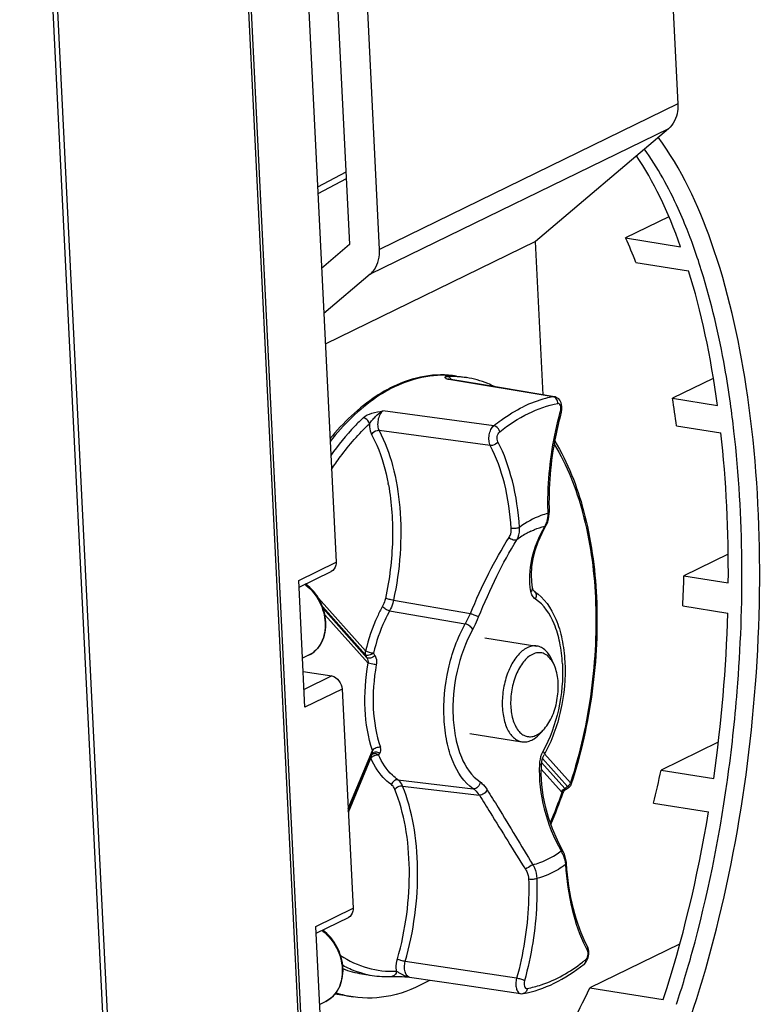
# Model space of a CAD drawing. Header units: millimetres. Extents: x 0 to 420, y 0 to 297.
# Tile 37 of 49: x 391 to 397, y 103 to 111. Entities that reach past the tile are written whole.
import ezdxf

# ---------------------------------------------------------------- set-up
doc = ezdxf.new("R2010")
doc.units = ezdxf.units.MM
doc.header["$LTSCALE"] = 23.1
doc.layers.get('0').update_dxf_attribs({"linetype": 'CONTINUOUS'})
doc.layers.add('02___PRT_ALL_AXES', color=7, linetype='CONTINUOUS')
doc.layers.add('06___PRT_ALL_SURFS', color=7, linetype='CONTINUOUS')

msp = doc.modelspace()

# ---------------------------------------------------------------- linework, layer by layer
at = {"color": 7, "linetype": 'CONTINUOUS'}
for p, q in [((395.7607, 125.8177), (396.5264, 110.2996)), ((394.0632, 109.0981), (393.2974, 124.6162)), ((393.328, 119.0056), (393.815, 109.1373)), ((392.6316, 118.1417), (393.9955, 90.502)), ((392.6532, 118.153), (394.0171, 90.5133)), ((393.1437, 117.8555), (393.7034, 106.5136)), ((391.0536, 117.3963), (392.4167, 89.7723)), ((391.092, 117.4078), (392.4552, 89.7838)), ((396.5264, 110.2996), (394.0632, 109.0981)), ((396.4486, 110.0945), (393.9853, 108.8931)), ((396.4486, 110.0945), (395.3513, 109.1625)), ((393.7855, 109.7346), (393.5505, 109.6118)), ((393.7882, 109.6796), (393.5532, 109.5567)), ((396.4519, 109.3662), (396.0949, 109.1921)), ((396.0949, 109.1921), (396.5487, 109.1204)), ((393.815, 109.1373), (393.5836, 108.9408)), ((395.3513, 109.1625), (393.6145, 108.3154)), ((395.4138, 107.8958), (395.3513, 109.1625)), ((396.1802, 108.9897), (396.6149, 108.9211)), ((393.9853, 108.8931), (393.602, 108.5675)), ((396.8187, 108.0323), (396.4811, 107.8676)), ((396.4811, 107.8676), (396.8533, 107.8089)), ((396.5148, 107.6401), (396.8813, 107.5822)), ((396.9409, 106.579), (396.576, 106.401)), ((393.3955, 106.3635), (393.7034, 106.5136)), ((393.3983, 106.307), (393.6645, 106.4368)), ((393.4472, 105.3151), (393.3955, 106.3635)), ((396.576, 106.401), (396.9425, 106.3432)), ((396.5658, 106.152), (396.938, 106.0933)), ((393.4775, 105.7443), (393.4273, 105.7198)), ((395.5064, 105.6613), (395.4886, 105.7025)), ((393.4326, 105.6107), (393.6677, 105.5736)), ((393.6677, 105.5736), (393.44, 105.4625)), ((393.7551, 105.4652), (393.4472, 105.3151)), ((393.7551, 105.4652), (393.8445, 103.6544)), ((395.4237, 105.1373), (395.3941, 105.1036)), ((396.8599, 105.0267), (396.3871, 104.7961)), ((393.8039, 104.4778), (394.0051, 104.9589)), ((393.8049, 104.4562), (394.0021, 104.9276)), ((393.8053, 104.4489), (393.9912, 104.8933)), ((393.9912, 104.8933), (393.9889, 104.8961)), ((396.3871, 104.7961), (396.8218, 104.7274)), ((394.215, 104.716), (394.8369, 104.6419)), ((396.9328, 104.6958), (396.9353, 104.7134)), ((394.2537, 104.6632), (394.8868, 104.5881)), ((396.3253, 104.5219), (396.7792, 104.4503)), ((393.5366, 103.5042), (393.8445, 103.6544)), ((393.5394, 103.4477), (393.8056, 103.5775)), ((393.5883, 102.4558), (393.5366, 103.5042)), ((396.5407, 103.3581), (395.7978, 102.9958)), ((395.1946, 103.0762), (394.2756, 103.2148)), ((394.2705, 103.0888), (394.3106, 103.0865)), ((394.3105, 103.0865), (394.3109, 103.0865)), ((394.3109, 103.0865), (394.7683, 103.0179)), ((394.7683, 103.0179), (395.2277, 102.9492)), ((395.7978, 102.9958), (396.4051, 102.8999)), ((393.8454, 102.9215), (393.6949, 102.9453)), ((393.6186, 102.885), (393.5684, 102.8605))]:
    msp.add_line(p, q, dxfattribs=at)
for points in [[(394.0021, 104.9276), (394.0022, 104.9278), (394.0031, 104.9295), (394.0043, 104.9313)], [(394.1636, 103.0909), (394.1657, 103.091), (394.1751, 103.0913), (394.1862, 103.0914), (394.1992, 103.0913), (394.2139, 103.091), (394.2307, 103.0905), (394.2496, 103.0898), (394.2705, 103.0888)], [(395.2277, 102.9492), (395.2366, 102.9485), (395.2453, 102.9489), (395.2492, 102.9495)]]:
    msp.add_lwpolyline(points, dxfattribs=at)
for centre, radius, start, end in [((392.1729, 107.4199), 4.3038, 21.39189, 24.31628), ((392.4817, 107.6275), 4.4329, 20.16871, 21.31632), ((392.0604, 107.4747), 4.881, 17.66543, 20.1474), ((391.7006, 107.3576), 5.2594, 17.28773, 17.69153), ((394.6789, 106.9628), 1.1148, 116.00223, 116.93532), ((389.7004, 106.7465), 6.8728, 7.47078, 9.38868), ((388.0731, 106.5821), 8.9737, 6.49095, 7.97179), ((393.5251, 106.5891), 2.1914, 24.43162, 25.05732), ((393.2208, 106.0315), 0.3751, 51.44859, 52.93612), ((387.8429, 106.6344), 8.7362, 356.83506, 358.46945), ((392.7093, 106.1397), 1.8141, 317.84864, 318.37216), ((387.5641, 106.6407), 9.0137, 346.40496, 348.19136), ((393.3619, 103.1722), 0.3751, 51.44859, 52.93612), ((394.0373, 103.8636), 0.7604, 248.64392, 260.96521), ((394.0427, 103.8975), 0.7948, 249.20198, 260.97061), ((394.8315, 104.3854), 1.4861, 307.66148, 308.73704), ((394.1176, 103.84), 0.7497, 254.64516, 261.02334), ((394.1238, 103.8846), 0.7947, 261.08641, 272.87877), ((389.5806, 105.8869), 6.8566, 332.05406, 335.06094), ((393.9729, 103.7271), 0.8156, 250.85161, 261.00213)]:
    msp.add_arc(centre, radius, start, end, dxfattribs=at)
for start_param, end_param in [(-0.719383, -0.46315), (-1.050486, -0.775874), (-1.361842, -1.101104), (-1.687071, -1.412459), (-2.079535, -1.743563)]:
    msp.add_ellipse((394.8597, 105.4948), major_axis=(0.4672, 4.9865), ratio=0.407109, start_param=start_param, end_param=end_param, dxfattribs=at)
for points, knots in [([(396.5264, 110.2996), (396.5274, 110.2792), (396.5248, 110.205), (396.4899, 110.1296), (396.4486, 110.0945)], [0, 0, 0, 0, 0.272981, 1, 1, 1, 1]), ([(395.3167, 100.6061), (395.5568, 100.7778), (396.0048, 101.3071), (396.5093, 102.3229), (396.9051, 103.6015), (397.1532, 105.0397), (397.2317, 106.5172), (397.1326, 107.9068), (396.8678, 109.0876), (396.5555, 109.7649), (396.3622, 110.024)], [0, 0, 0, 0, 0.088369, 0.202667, 0.338569, 0.487524, 0.638688, 0.780616, 0.903207, 1, 1, 1, 1]), ([(396.6113, 109.2389), (396.5856, 109.3049), (396.4851, 109.5445), (396.3593, 109.7746), (396.2481, 109.9275)], [0, 0, 0, 0, 0.272556, 1, 1, 1, 1]), ([(393.9853, 108.8931), (393.9987, 108.9044), (394.049, 108.9607), (394.066, 109.0411), (394.0632, 109.0981)], [0, 0, 0, 0, 0.234628, 1, 1, 1, 1]), ([(396.9601, 107.8266), (396.9464, 107.9246), (396.8882, 108.2934), (396.804, 108.6585), (396.7224, 108.9205)], [0, 0, 0, 0, 0.265094, 1, 1, 1, 1]), ([(394.1902, 107.9647), (394.2709, 108.0041), (394.4375, 108.0617), (394.6148, 108.0645), (394.6976, 108.0514)], [0, 0, 0, 0, 0.517403, 1, 1, 1, 1]), ([(394.1706, 107.962), (394.124, 107.9393), (393.9285, 107.8266), (393.7631, 107.6669), (393.6527, 107.5333)], [0, 0, 0, 0, 0.230291, 1, 1, 1, 1]), ([(394.1739, 107.9566), (394.1273, 107.9329), (393.93, 107.8148), (393.7646, 107.6488), (393.6541, 107.5104)], [0, 0, 0, 0, 0.228114, 1, 1, 1, 1]), ([(395.4957, 107.8802), (395.475, 107.8764), (395.3902, 107.8576), (395.3082, 107.8264), (395.2491, 107.7975)], [0, 0, 0, 0, 0.241987, 1, 1, 1, 1]), ([(395.0061, 107.6414), (395.0257, 107.6572), (395.1023, 107.7156), (395.185, 107.7663), (395.2491, 107.7975)], [0, 0, 0, 0, 0.260778, 1, 1, 1, 1]), ([(395.0547, 107.5904), (395.1283, 107.6494), (395.2791, 107.7492), (395.4509, 107.8091), (395.5345, 107.8244)], [0, 0, 0, 0, 0.526164, 1, 1, 1, 1]), ([(396.9353, 104.7134), (396.9695, 104.9575), (397.0739, 105.9143), (397.0703, 106.885), (396.9893, 107.5965)], [0, 0, 0, 0, 0.256032, 1, 1, 1, 1]), ([(395.5043, 107.4874), (395.6114, 107.3144), (395.7733, 106.8969), (395.8688, 106.2018), (395.8322, 105.445), (395.7192, 104.9374), (395.6397, 104.6902)], [0, 0, 0, 0, 0.212505, 0.460027, 0.72872, 1, 1, 1, 1]), ([(395.4546, 106.9167), (395.4345, 106.9117), (395.3503, 106.8856), (395.2725, 106.8412), (395.2182, 106.8014)], [0, 0, 0, 0, 0.235752, 1, 1, 1, 1]), ([(395.3117, 106.7691), (395.3213, 106.7738), (395.3591, 106.791), (395.3987, 106.8043), (395.4288, 106.8113)], [0, 0, 0, 0, 0.257825, 1, 1, 1, 1]), ([(395.3117, 106.7691), (395.3018, 106.7643), (395.2616, 106.7434), (395.2236, 106.7184), (395.196, 106.6978)], [0, 0, 0, 0, 0.241535, 1, 1, 1, 1]), ([(393.7034, 106.5136), (393.7038, 106.5054), (393.7024, 106.4759), (393.6837, 106.4462), (393.6645, 106.4368)], [0, 0, 0, 0, 0.278925, 1, 1, 1, 1]), ([(393.6196, 106.0194), (393.6166, 106.0803), (393.5819, 106.201), (393.5014, 106.2977), (393.4528, 106.3337)], [0, 0, 0, 0, 0.501868, 1, 1, 1, 1]), ([(393.4545, 106.3249), (393.501, 106.2878), (393.5775, 106.1913), (393.6106, 106.0728), (393.6136, 106.0131)], [0, 0, 0, 0, 0.49886, 1, 1, 1, 1]), ([(395.5729, 105.6737), (395.57, 105.7328), (395.5565, 105.8456), (395.5018, 106.0355), (395.421, 106.1615), (395.3497, 106.2092)], [0, 0, 0, 0, 0.298233, 0.567642, 1, 1, 1, 1]), ([(393.4775, 105.7443), (393.5006, 105.7555), (393.5439, 105.7868), (393.5907, 105.853), (393.6174, 105.933), (393.621, 105.9903), (393.6196, 106.0194)], [0, 0, 0, 0, 0.236064, 0.478768, 0.732911, 1, 1, 1, 1]), ([(393.6136, 106.0131), (393.615, 105.9842), (393.6115, 105.9276), (393.5858, 105.8492), (393.5408, 105.785), (393.4995, 105.755), (393.4775, 105.7443)], [0, 0, 0, 0, 0.272719, 0.528729, 0.769142, 1, 1, 1, 1]), ([(394.8369, 104.6419), (394.7596, 104.6934), (394.6723, 104.8298), (394.613, 105.0353), (394.5823, 105.2944), (394.614, 105.6299), (394.7051, 105.8881), (394.7697, 106.0035)], [0, 0, 0, 0, 0.19172, 0.311187, 0.443429, 0.727084, 1, 1, 1, 1]), ([(394.8312, 105.9563), (394.7715, 105.8497), (394.6873, 105.6111), (394.658, 105.3009), (394.6864, 105.0615), (394.7411, 104.8715), (394.8219, 104.7455), (394.8933, 104.6979)], [0, 0, 0, 0, 0.272916, 0.556571, 0.688813, 0.80828, 1, 1, 1, 1]), ([(395.2817, 105.8065), (395.2529, 105.7925), (395.1975, 105.7445), (395.1364, 105.6457), (395.0931, 105.5228), (395.0727, 105.3893), (395.0773, 105.2599), (395.1027, 105.1622), (395.1367, 105.1), (395.1661, 105.065), (395.2001, 105.0406), (395.2255, 105.0321), (395.2381, 105.0302)], [0, 0, 0, 0, 0.10591, 0.235125, 0.381501, 0.53387, 0.679604, 0.8077, 0.863218, 0.912926, 0.957847, 1, 1, 1, 1]), ([(395.3254, 105.7523), (395.2965, 105.7382), (395.2418, 105.6874), (395.1853, 105.5843), (395.1499, 105.4585), (395.1409, 105.3275), (395.157, 105.2238), (395.1856, 105.155), (395.2123, 105.1154), (395.2445, 105.087), (395.2814, 105.0717), (395.321, 105.0708), (395.3462, 105.0792), (395.3583, 105.0852)], [0, 0, 0, 0, 0.111261, 0.249282, 0.40429, 0.560484, 0.701695, 0.76309, 0.817479, 0.865619, 0.909724, 0.953284, 1, 1, 1, 1]), ([(395.3628, 105.8204), (395.3496, 105.8225), (395.3212, 105.822), (395.2946, 105.8128), (395.2817, 105.8065)], [0, 0, 0, 0, 0.482613, 1, 1, 1, 1]), ([(395.4855, 105.7004), (395.4761, 105.7145), (395.4551, 105.7394), (395.4141, 105.7634), (395.3683, 105.7683), (395.3392, 105.7591), (395.3254, 105.7523)], [0, 0, 0, 0, 0.275127, 0.518185, 0.750959, 1, 1, 1, 1]), ([(395.4886, 105.7025), (395.4817, 105.7184), (395.4663, 105.7476), (395.4365, 105.7841), (395.4018, 105.8096), (395.3757, 105.8183), (395.3628, 105.8204)], [0, 0, 0, 0, 0.289829, 0.548697, 0.78183, 1, 1, 1, 1]), ([(394.0051, 104.9589), (393.9673, 105.0672), (393.9285, 105.3101), (393.9466, 105.5535), (393.9696, 105.6788)], [0, 0, 0, 0, 0.473678, 1, 1, 1, 1]), ([(395.5729, 105.6737), (395.5792, 105.5469), (395.5558, 105.2958), (395.4714, 105.0574), (395.4118, 104.9507)], [0, 0, 0, 0, 0.509647, 1, 1, 1, 1]), ([(395.5064, 105.6613), (395.5049, 105.6648), (395.4988, 105.6783), (395.4915, 105.6913), (395.4855, 105.7004)], [0, 0, 0, 0, 0.260131, 1, 1, 1, 1]), ([(394.0361, 105.666), (394.0143, 105.5473), (393.9972, 105.3167), (394.034, 105.0867), (394.0697, 104.9841)], [0, 0, 0, 0, 0.526322, 1, 1, 1, 1]), ([(395.4237, 105.1373), (395.4522, 105.1695), (395.4986, 105.2511), (395.5361, 105.3881), (395.5426, 105.5299), (395.5236, 105.6218), (395.5064, 105.6613)], [0, 0, 0, 0, 0.233774, 0.499999, 0.766225, 1, 1, 1, 1]), ([(395.3193, 105.044), (395.3259, 105.0473), (395.3538, 105.0631), (395.3778, 105.0851), (395.3941, 105.1036)], [0, 0, 0, 0, 0.230256, 1, 1, 1, 1]), ([(395.3583, 105.0852), (395.3612, 105.0865), (395.3729, 105.0927), (395.3839, 105.1003), (395.3918, 105.1066)], [0, 0, 0, 0, 0.239824, 1, 1, 1, 1]), ([(395.3918, 105.1066), (395.3946, 105.1088), (395.4059, 105.1183), (395.4163, 105.1288), (395.4237, 105.1373)], [0, 0, 0, 0, 0.240197, 1, 1, 1, 1]), ([(395.2381, 105.0302), (395.2513, 105.0281), (395.2797, 105.0285), (395.3064, 105.0377), (395.3193, 105.044)], [0, 0, 0, 0, 0.482613, 1, 1, 1, 1]), ([(394.0654, 104.9346), (394.0558, 104.9412), (394.0335, 104.9492), (394.0107, 104.9393), (394.0043, 104.9313)], [0, 0, 0, 0, 0.53319, 1, 1, 1, 1]), ([(394.0697, 104.9841), (394.0577, 104.9857), (394.0334, 104.9813), (394.0123, 104.9681), (394.0051, 104.9589)], [0, 0, 0, 0, 0.507847, 1, 1, 1, 1]), ([(394.0654, 104.9346), (394.0705, 104.9403), (394.0767, 104.9578), (394.0728, 104.9751), (394.0697, 104.9841)], [0, 0, 0, 0, 0.447469, 1, 1, 1, 1]), ([(393.9912, 104.8933), (393.9924, 104.8951), (393.9982, 104.9027), (394.0058, 104.9087), (394.012, 104.9124)], [0, 0, 0, 0, 0.233979, 1, 1, 1, 1]), ([(394.1608, 104.6756), (394.1435, 104.6874), (394.0716, 104.7466), (394.0208, 104.828), (393.9912, 104.8933)], [0, 0, 0, 0, 0.226036, 1, 1, 1, 1]), ([(394.0543, 104.9222), (394.0462, 104.9277), (394.0279, 104.9346), (394.0082, 104.93), (394.001, 104.925)], [0, 0, 0, 0, 0.525887, 1, 1, 1, 1]), ([(394.012, 104.9124), (394.0153, 104.9143), (394.0284, 104.9207), (394.0436, 104.9236), (394.0543, 104.9222)], [0, 0, 0, 0, 0.262801, 1, 1, 1, 1]), ([(394.215, 104.716), (394.1986, 104.7272), (394.1305, 104.7832), (394.0823, 104.8604), (394.0543, 104.9222)], [0, 0, 0, 0, 0.226053, 1, 1, 1, 1]), ([(394.215, 104.716), (394.2037, 104.7174), (394.1787, 104.7087), (394.1644, 104.6875), (394.1608, 104.6756)], [0, 0, 0, 0, 0.476523, 1, 1, 1, 1]), ([(394.2537, 104.6632), (394.2514, 104.6689), (394.2422, 104.6888), (394.228, 104.7071), (394.215, 104.716)], [0, 0, 0, 0, 0.281182, 1, 1, 1, 1]), ([(394.8933, 104.6979), (394.8933, 104.683), (394.8807, 104.6538), (394.8506, 104.6403), (394.8369, 104.6419)], [0, 0, 0, 0, 0.517553, 1, 1, 1, 1]), ([(394.8933, 104.6979), (394.8985, 104.6944), (394.9215, 104.676), (394.9394, 104.6519), (394.9517, 104.6323)], [0, 0, 0, 0, 0.21277, 1, 1, 1, 1]), ([(396.5147, 102.8609), (396.5613, 103.0032), (396.7416, 103.6047), (396.8657, 104.2225), (396.9328, 104.6958)], [0, 0, 0, 0, 0.238619, 1, 1, 1, 1]), ([(394.1898, 104.636), (394.1881, 104.6403), (394.1812, 104.6552), (394.1706, 104.6689), (394.1608, 104.6756)], [0, 0, 0, 0, 0.280879, 1, 1, 1, 1]), ([(394.2537, 104.6632), (394.2479, 104.6639), (394.2242, 104.6629), (394.2002, 104.6505), (394.1898, 104.636)], [0, 0, 0, 0, 0.245525, 1, 1, 1, 1]), ([(394.211, 103.2358), (394.2788, 103.4759), (394.3289, 103.8467), (394.2876, 104.3195), (394.2293, 104.5375), (394.1898, 104.636)], [0, 0, 0, 0, 0.527163, 0.775868, 1, 1, 1, 1]), ([(394.2756, 103.2148), (394.3457, 103.4632), (394.3976, 103.8468), (394.3549, 104.3358), (394.2945, 104.5613), (394.2537, 104.6632)], [0, 0, 0, 0, 0.527163, 0.775868, 1, 1, 1, 1]), ([(394.8369, 104.6419), (394.8412, 104.639), (394.8605, 104.6237), (394.8759, 104.6041), (394.8868, 104.5881)], [0, 0, 0, 0, 0.210945, 1, 1, 1, 1]), ([(394.9517, 104.6323), (394.947, 104.62), (394.9261, 104.6004), (394.9006, 104.5889), (394.8868, 104.5881)], [0, 0, 0, 0, 0.487646, 1, 1, 1, 1]), ([(394.9517, 104.6323), (394.9818, 104.5844), (395.1084, 104.379), (395.2312, 104.1714), (395.3284, 104.0145)], [0, 0, 0, 0, 0.234554, 1, 1, 1, 1]), ([(394.8868, 104.5881), (394.917, 104.5405), (395.0441, 104.337), (395.1684, 104.1317), (395.267, 103.9768)], [0, 0, 0, 0, 0.23483, 1, 1, 1, 1]), ([(395.3284, 104.0145), (395.3483, 104.0192), (395.4315, 104.0441), (395.5081, 104.0883), (395.5612, 104.1281)], [0, 0, 0, 0, 0.234946, 1, 1, 1, 1]), ([(395.3284, 104.0145), (395.3242, 104.0122), (395.3035, 104), (395.2831, 103.9873), (395.267, 103.9768)], [0, 0, 0, 0, 0.200711, 1, 1, 1, 1]), ([(395.267, 103.9768), (395.271, 103.9705), (395.2851, 103.945), (395.2928, 103.9156), (395.2935, 103.8938)], [0, 0, 0, 0, 0.254138, 1, 1, 1, 1]), ([(395.3284, 104.0145), (395.3336, 104.0058), (395.3517, 103.9701), (395.3609, 103.9297), (395.3614, 103.8999)], [0, 0, 0, 0, 0.253295, 1, 1, 1, 1]), ([(395.5978, 104.0152), (395.5789, 104.0013), (395.506, 103.9522), (395.424, 103.9154), (395.3614, 103.8999)], [0, 0, 0, 0, 0.266582, 1, 1, 1, 1]), ([(395.2935, 103.8938), (395.2957, 103.8261), (395.2935, 103.5509), (395.2498, 103.2761), (395.1946, 103.0762)], [0, 0, 0, 0, 0.246385, 1, 1, 1, 1]), ([(395.3614, 103.8999), (395.3637, 103.8299), (395.3615, 103.5458), (395.3163, 103.262), (395.2593, 103.0557)], [0, 0, 0, 0, 0.246385, 1, 1, 1, 1]), ([(395.3614, 103.8999), (395.3517, 103.8956), (395.3286, 103.8922), (395.3056, 103.8921), (395.2935, 103.8938)], [0, 0, 0, 0, 0.463214, 1, 1, 1, 1]), ([(393.8445, 103.6544), (393.8449, 103.6461), (393.8435, 103.6167), (393.8248, 103.5869), (393.8056, 103.5775)], [0, 0, 0, 0, 0.278925, 1, 1, 1, 1]), ([(393.7607, 103.1601), (393.7577, 103.221), (393.723, 103.3418), (393.6425, 103.4385), (393.5939, 103.4744)], [0, 0, 0, 0, 0.501868, 1, 1, 1, 1]), ([(393.5956, 103.4656), (393.6421, 103.4285), (393.7186, 103.332), (393.7517, 103.2135), (393.7547, 103.1538)], [0, 0, 0, 0, 0.49886, 1, 1, 1, 1]), ([(393.7412, 103.2647), (393.8096, 103.2195), (393.9585, 103.1485), (394.1228, 103.1303), (394.2026, 103.1343)], [0, 0, 0, 0, 0.50662, 1, 1, 1, 1]), ([(394.2026, 103.1343), (394.2016, 103.1425), (394.1993, 103.1765), (394.204, 103.2109), (394.211, 103.2358)], [0, 0, 0, 0, 0.241814, 1, 1, 1, 1]), ([(394.2756, 103.2148), (394.2635, 103.2168), (394.2415, 103.2227), (394.2199, 103.2305), (394.211, 103.2358)], [0, 0, 0, 0, 0.542222, 1, 1, 1, 1]), ([(393.6186, 102.885), (393.6417, 102.8963), (393.6849, 102.9275), (393.7318, 102.9937), (393.7585, 103.0737), (393.7621, 103.1311), (393.7607, 103.1601)], [0, 0, 0, 0, 0.236064, 0.478768, 0.732911, 1, 1, 1, 1]), ([(393.7547, 103.1538), (393.7561, 103.125), (393.7526, 103.0684), (393.7268, 102.9899), (393.6819, 102.9257), (393.6406, 102.8957), (393.6186, 102.885)], [0, 0, 0, 0, 0.272719, 0.528729, 0.769142, 1, 1, 1, 1]), ([(393.9191, 103.1171), (393.9053, 103.1209), (393.8501, 103.1377), (393.7969, 103.1608), (393.7585, 103.1811)], [0, 0, 0, 0, 0.247228, 1, 1, 1, 1]), ([(394.3109, 103.0865), (394.3023, 103.0878), (394.2841, 103.1001), (394.2709, 103.1321), (394.267, 103.172), (394.2715, 103.2006), (394.2756, 103.2148)], [0, 0, 0, 0, 0.17984, 0.411264, 0.695004, 1, 1, 1, 1]), ([(395.2492, 102.9495), (395.3372, 102.9656), (395.5169, 103.0281), (395.6747, 103.1323), (395.7513, 103.1937)], [0, 0, 0, 0, 0.476744, 1, 1, 1, 1]), ([(395.2816, 102.9922), (395.3206, 102.9993), (395.4854, 103.0419), (395.6364, 103.1294), (395.7394, 103.209)], [0, 0, 0, 0, 0.23329, 1, 1, 1, 1]), ([(394.2026, 103.1343), (394.2015, 103.1234), (394.1939, 103.1024), (394.1734, 103.0914), (394.1637, 103.0909)], [0, 0, 0, 0, 0.529541, 1, 1, 1, 1]), ([(394.2026, 103.1343), (394.2105, 103.1303), (394.2322, 103.1187), (394.2653, 103.0972), (394.2954, 103.0874), (394.3105, 103.0865)], [0, 0, 0, 0, 0.224825, 0.619675, 1, 1, 1, 1]), ([(395.1946, 103.0762), (395.1907, 103.062), (395.1866, 103.0337), (395.1902, 102.9942), (395.2023, 102.9628), (395.2195, 102.9504), (395.2277, 102.9492)], [0, 0, 0, 0, 0.309285, 0.595779, 0.826225, 1, 1, 1, 1]), ([(395.2593, 103.0557), (395.2503, 103.0609), (395.2287, 103.0685), (395.2067, 103.0742), (395.1946, 103.0762)], [0, 0, 0, 0, 0.45744, 1, 1, 1, 1]), ([(394.4739, 103.0582), (394.3757, 103.0011), (394.1715, 102.9148), (393.9481, 102.9053), (393.8454, 102.9215)], [0, 0, 0, 0, 0.522084, 1, 1, 1, 1]), ([(395.2816, 102.9922), (395.2811, 102.9822), (395.2753, 102.9629), (395.258, 102.9511), (395.2492, 102.9495)], [0, 0, 0, 0, 0.529195, 1, 1, 1, 1]), ([(395.2593, 103.0557), (395.2571, 103.0479), (395.255, 103.0323), (395.2578, 103.0113), (395.2662, 102.9948), (395.2772, 102.9914), (395.2816, 102.9922)], [0, 0, 0, 0, 0.317182, 0.6044, 0.826048, 1, 1, 1, 1])]:
    msp.add_open_spline(points, degree=3, knots=knots, dxfattribs=at)
for points in [[(393.6677, 105.5736), (393.7135, 105.5664), (393.7528, 105.5116), (393.7551, 105.4652)], [(394.0048, 104.9373), (394.0061, 104.9444), (394.006, 104.9518), (394.0051, 104.9589)], [(394.0021, 104.9276), (394.0034, 104.9307), (394.0043, 104.934), (394.0048, 104.9373)]]:
    msp.add_open_spline(points, degree=3, dxfattribs=at)
at = {"layer": '02___PRT_ALL_AXES', "color": 7, "linetype": 'CONTINUOUS'}
for p, q in [((394.9327, 105.8883), (395.3628, 105.8204)), ((394.8079, 105.0981), (395.2381, 105.0302)), ((393.9179, 103.1126), (394.0006, 103.0995))]:
    msp.add_line(p, q, dxfattribs=at)
at = {"layer": '06___PRT_ALL_SURFS', "color": 7, "linetype": 'CONTINUOUS'}
for p, q in [((394.6976, 108.0514), (394.7803, 108.0383)), ((394.6352, 108.0237), (394.626, 108.0252)), ((394.6352, 108.0237), (394.626, 108.0252)), ((394.6312, 108.0271), (394.6311, 108.0272)), ((394.6344, 108.0255), (394.6312, 108.0271)), ((394.6348, 108.0254), (394.6345, 108.0255)), ((394.6353, 108.0253), (394.6348, 108.0254)), ((395.4957, 107.8802), (394.6352, 108.0237)), ((395.5067, 107.8803), (395.0701, 107.953)), ((395.0061, 107.6414), (394.0896, 107.7636)), ((395.5554, 107.7562), (395.5567, 107.7609)), ((394.9774, 107.4777), (394.0592, 107.6005)), ((393.4534, 106.3338), (393.4555, 106.3315)), ((395.3429, 106.272), (395.3428, 106.2721)), ((393.558, 106.2166), (393.9474, 105.7803)), ((394.1779, 106.1993), (394.8127, 106.0887)), ((393.5933, 106.1437), (393.9467, 105.7477)), ((393.5994, 106.127), (393.9592, 105.7238)), ((393.6117, 106.0798), (393.9696, 105.6788)), ((394.1461, 106.1121), (394.7697, 106.0035)), ((395.5913, 104.6448), (395.4011, 104.8579)), ((395.6147, 104.6614), (395.409, 104.8919)), ((395.6397, 104.6902), (395.4258, 104.9298)), ((395.5664, 104.616), (395.3984, 104.8043)), ((395.593, 104.6429), (395.5913, 104.6448)), ((395.597, 104.6345), (395.6273, 104.656))]:
    msp.add_line(p, q, dxfattribs=at)
for points in [[(395.0701, 107.953), (394.9212, 107.9778), (394.6352, 108.0253)], [(395.5636, 107.7541), (395.5644, 107.7571), (395.5671, 107.771), (395.5685, 107.7859), (395.5683, 107.801), (395.5663, 107.8156), (395.5625, 107.8294), (395.5572, 107.8419), (395.5503, 107.8529), (395.5421, 107.8623), (395.5327, 107.8699), (395.5224, 107.8756), (395.5116, 107.8793), (395.5066, 107.8803)], [(395.4391, 106.8198), (395.4436, 106.8282), (395.4518, 106.8475), (395.4579, 106.8682), (395.4617, 106.8899), (395.4633, 106.9124), (395.4632, 106.9249)], [(395.326, 106.3029), (395.3193, 106.3523), (395.317, 106.4126), (395.3208, 106.4762), (395.3312, 106.5426), (395.3485, 106.6114), (395.3728, 106.6821), (395.4045, 106.7543), (395.4391, 106.8198)], [(395.3429, 106.272), (395.3403, 106.274), (395.336, 106.2783), (395.3325, 106.2836), (395.3296, 106.2899), (395.3272, 106.2974), (395.326, 106.3029)], [(395.3987, 104.8343), (395.3993, 104.8442), (395.4019, 104.8639), (395.406, 104.8826), (395.4117, 104.9001), (395.4187, 104.9161), (395.422, 104.9225)], [(395.5746, 104.1318), (395.5315, 104.216), (395.4909, 104.3097), (395.4579, 104.4031), (395.4323, 104.4957), (395.414, 104.5867), (395.4026, 104.6758), (395.3979, 104.7622), (395.3987, 104.8343)], [(395.5786, 104.6099), (395.5803, 104.6143), (395.584, 104.621), (395.5887, 104.6271), (395.5943, 104.6324), (395.597, 104.6345)], [(395.6063, 104.025), (395.6053, 104.0363), (395.6018, 104.0581), (395.5963, 104.0799), (395.5889, 104.1013), (395.5797, 104.1221), (395.5746, 104.1318)], [(395.7513, 103.1938), (395.7595, 103.2013), (395.7676, 103.2111), (395.7748, 103.2223), (395.7806, 103.2344), (395.7851, 103.2473), (395.7883, 103.2605), (395.7903, 103.2739), (395.7909, 103.2876), (395.7901, 103.3011), (395.7879, 103.3143), (395.7842, 103.3268), (395.7794, 103.3376)]]:
    msp.add_lwpolyline(points, dxfattribs=at)
for centre, radius, start, end in [((394.6628, 107.2803), 0.7672, 87.39585, 92.8641), ((394.6631, 107.2921), 0.7554, 86.17675, 87.38197), ((394.6635, 107.2979), 0.7496, 81.03898, 86.17937), ((394.6308, 107.9972), 0.0284, 80.96923, 82.54223), ((394.6082, 107.9986), 0.0527, 26.4446, 33.14704), ((395.4704, 107.7847), 0.0896, 344.57016, 348.78725), ((392.2929, 106.8133), 1.874, 10.41287, 10.74064), ((395.3247, 106.2448), 0.0327, 51.74406, 56.21556), ((402.5684, 110.5474), 9.8027, 209.21738, 209.37031), ((401.8537, 109.8762), 8.9199, 207.57054, 207.74408), ((391.4636, 110.4798), 7.1474, 305.27535, 305.50556), ((391.887, 105.8863), 3.8972, 336.94943, 340.92181), ((391.8386, 105.8955), 3.9548, 336.95325, 341.02898), ((396.835, 103.8602), 1.194, 206.34488, 207.54922), ((395.7593, 103.3271), 0.0227, 21.47918, 27.57687)]:
    msp.add_arc(centre, radius, start, end, dxfattribs=at)
for points, knots in [([(394.6976, 108.0514), (394.6112, 108.065), (394.4271, 108.0623), (394.254, 108.0027), (394.1706, 107.962)], [0, 0, 0, 0, 0.485108, 1, 1, 1, 1]), ([(394.6244, 108.0465), (394.6208, 108.0464), (394.6146, 108.0459), (394.6076, 108.0444), (394.6026, 108.0422), (394.6029, 108.0379), (394.6067, 108.0351), (394.6141, 108.0305), (394.6211, 108.0275), (394.626, 108.0252)], [0, 0, 0, 0, 0.211204, 0.352333, 0.431238, 0.48491, 0.568309, 0.689003, 1, 1, 1, 1]), ([(394.6523, 108.0274), (394.6506, 108.03), (394.6436, 108.039), (394.6327, 108.0452), (394.6244, 108.0465)], [0, 0, 0, 0, 0.265814, 1, 1, 1, 1]), ([(395.0119, 107.9641), (394.9934, 107.9732), (394.9194, 108.0066), (394.8402, 108.0289), (394.7803, 108.0383)], [0, 0, 0, 0, 0.253327, 1, 1, 1, 1]), ([(395.5345, 107.8244), (395.5351, 107.8371), (395.5288, 107.8623), (395.507, 107.8784), (395.4957, 107.8802)], [0, 0, 0, 0, 0.526987, 1, 1, 1, 1]), ([(395.5583, 107.7673), (395.5597, 107.7746), (395.5608, 107.7889), (395.5573, 107.808), (395.5487, 107.8224), (395.5385, 107.8251), (395.5345, 107.8244)], [0, 0, 0, 0, 0.32086, 0.604072, 0.822955, 1, 1, 1, 1]), ([(393.9287, 107.7072), (393.9049, 107.6847), (393.8076, 107.5875), (393.7206, 107.4803), (393.6596, 107.3951)], [0, 0, 0, 0, 0.238595, 1, 1, 1, 1]), ([(393.9287, 107.7072), (393.9482, 107.7256), (394.0034, 107.749), (394.0595, 107.7587), (394.0896, 107.7636)], [0, 0, 0, 0, 0.467416, 1, 1, 1, 1]), ([(393.9793, 107.6579), (393.9754, 107.6759), (393.9575, 107.6979), (393.9345, 107.7063), (393.9287, 107.7072)], [0, 0, 0, 0, 0.759513, 1, 1, 1, 1]), ([(393.9793, 107.6579), (393.9861, 107.6686), (394.0033, 107.6883), (394.0376, 107.7259), (394.067, 107.7525), (394.0897, 107.7637)], [0, 0, 0, 0, 0.246726, 0.506636, 1, 1, 1, 1]), ([(394.0896, 107.7636), (394.0793, 107.7553), (394.0621, 107.7308), (394.0482, 107.6876), (394.0456, 107.642), (394.0527, 107.6124), (394.0592, 107.6005)], [0, 0, 0, 0, 0.226493, 0.495631, 0.767309, 1, 1, 1, 1]), ([(395.4546, 106.9167), (395.4523, 106.9862), (395.4545, 107.2688), (395.4991, 107.5509), (395.5554, 107.7562)], [0, 0, 0, 0, 0.246356, 1, 1, 1, 1]), ([(395.5636, 107.7541), (395.5449, 107.6865), (395.4809, 107.4149), (395.4564, 107.1337), (395.4632, 106.9249)], [0, 0, 0, 0, 0.251122, 1, 1, 1, 1]), ([(395.5567, 107.7609), (395.5587, 107.7598), (395.5613, 107.7583), (395.5639, 107.7551), (395.5636, 107.7541)], [0, 0, 0, 0, 0.669345, 1, 1, 1, 1]), ([(393.6655, 107.2795), (393.6895, 107.3155), (393.7836, 107.4498), (393.8915, 107.5749), (393.9793, 107.6579)], [0, 0, 0, 0, 0.263545, 1, 1, 1, 1]), ([(393.9793, 107.6579), (393.9792, 107.6496), (393.9801, 107.6193), (393.9868, 107.5886), (393.9972, 107.5693)], [0, 0, 0, 0, 0.276104, 1, 1, 1, 1]), ([(394.9774, 107.4777), (394.9711, 107.4899), (394.9643, 107.5197), (394.9667, 107.5654), (394.9797, 107.6085), (394.9961, 107.6332), (395.0061, 107.6414)], [0, 0, 0, 0, 0.234933, 0.509181, 0.778139, 1, 1, 1, 1]), ([(395.0547, 107.5904), (395.0517, 107.6086), (395.0349, 107.6318), (395.0118, 107.6405), (395.0061, 107.6414)], [0, 0, 0, 0, 0.761181, 1, 1, 1, 1]), ([(394.0592, 107.6005), (394.0535, 107.6012), (394.0295, 107.5997), (394.0063, 107.5848), (393.9972, 107.5693)], [0, 0, 0, 0, 0.24225, 1, 1, 1, 1]), ([(393.9972, 107.5693), (394.0128, 107.5399), (394.0744, 107.4103), (394.1135, 107.2707), (394.134, 107.1626)], [0, 0, 0, 0, 0.232078, 1, 1, 1, 1]), ([(394.0592, 107.6005), (394.1079, 107.5093), (394.1847, 107.3004), (394.2606, 106.8287), (394.2315, 106.4496), (394.1779, 106.1993)], [0, 0, 0, 0, 0.216943, 0.462554, 1, 1, 1, 1]), ([(395.0396, 107.5086), (395.0328, 107.5216), (395.0322, 107.5523), (395.0436, 107.5815), (395.0547, 107.5904)], [0, 0, 0, 0, 0.508375, 1, 1, 1, 1]), ([(395.0396, 107.5086), (395.0303, 107.4932), (395.007, 107.4785), (394.9831, 107.477), (394.9774, 107.4777)], [0, 0, 0, 0, 0.757494, 1, 1, 1, 1]), ([(395.1504, 106.7928), (395.1421, 106.9183), (395.1082, 107.1538), (395.0287, 107.3794), (394.9774, 107.4777)], [0, 0, 0, 0, 0.53133, 1, 1, 1, 1]), ([(395.2182, 106.8014), (395.2097, 106.931), (395.1747, 107.1741), (395.0926, 107.4071), (395.0396, 107.5086)], [0, 0, 0, 0, 0.53133, 1, 1, 1, 1]), ([(395.5091, 107.5142), (395.6176, 107.3372), (395.7814, 106.9128), (395.8777, 106.2081), (395.8404, 105.4433), (395.7262, 104.9309), (395.6459, 104.6814)], [0, 0, 0, 0, 0.214122, 0.461643, 0.729584, 1, 1, 1, 1]), ([(394.136, 107.152), (394.1635, 107.0019), (394.1837, 106.686), (394.1457, 106.3725), (394.1119, 106.2147)], [0, 0, 0, 0, 0.48606, 1, 1, 1, 1]), ([(395.4393, 106.832), (395.4419, 106.8384), (395.4516, 106.8656), (395.455, 106.8948), (395.4546, 106.9167)], [0, 0, 0, 0, 0.23958, 1, 1, 1, 1]), ([(395.4546, 106.9167), (395.4559, 106.9173), (395.4594, 106.919), (395.4633, 106.9222), (395.4632, 106.9249)], [0, 0, 0, 0, 0.346981, 1, 1, 1, 1]), ([(395.3122, 106.2715), (395.2962, 106.3594), (395.3065, 106.552), (395.3803, 106.7267), (395.4288, 106.8113)], [0, 0, 0, 0, 0.478356, 1, 1, 1, 1]), ([(395.1318, 106.7163), (395.1353, 106.7217), (395.1477, 106.7452), (395.1517, 106.7727), (395.1504, 106.7928)], [0, 0, 0, 0, 0.241338, 1, 1, 1, 1]), ([(395.2182, 106.8014), (395.2088, 106.7964), (395.1857, 106.7916), (395.1626, 106.791), (395.1504, 106.7928)], [0, 0, 0, 0, 0.466254, 1, 1, 1, 1]), ([(395.196, 106.6978), (395.2004, 106.7051), (395.2162, 106.7373), (395.2205, 106.7744), (395.2182, 106.8014)], [0, 0, 0, 0, 0.239701, 1, 1, 1, 1]), ([(394.8127, 106.0887), (394.8597, 106.2017), (394.9567, 106.4158), (395.071, 106.6216), (395.1318, 106.7163)], [0, 0, 0, 0, 0.520945, 1, 1, 1, 1]), ([(394.8812, 106.0613), (394.928, 106.1754), (395.0239, 106.3921), (395.1363, 106.6012), (395.196, 106.6978)], [0, 0, 0, 0, 0.520524, 1, 1, 1, 1]), ([(395.196, 106.6978), (395.1877, 106.6926), (395.1615, 106.6958), (395.1417, 106.7074), (395.1318, 106.7163)], [0, 0, 0, 0, 0.426389, 1, 1, 1, 1]), ([(395.3122, 106.2715), (395.3171, 106.2755), (395.3251, 106.2849), (395.327, 106.2975), (395.326, 106.3029)], [0, 0, 0, 0, 0.533081, 1, 1, 1, 1]), ([(395.3497, 106.2092), (395.3398, 106.2157), (395.3224, 106.2346), (395.3145, 106.2587), (395.3122, 106.2715)], [0, 0, 0, 0, 0.476301, 1, 1, 1, 1]), ([(395.3428, 106.2721), (395.4227, 106.2188), (395.5137, 106.0814), (395.5744, 105.8742), (395.6056, 105.6193), (395.5751, 105.2895), (395.4855, 105.0359), (395.422, 104.9225)], [0, 0, 0, 0, 0.199468, 0.318999, 0.450019, 0.729857, 1, 1, 1, 1]), ([(395.3497, 106.2092), (395.3559, 106.2191), (395.3631, 106.2415), (395.353, 106.2642), (395.3449, 106.2705)], [0, 0, 0, 0, 0.534464, 1, 1, 1, 1]), ([(394.1119, 106.2147), (394.1106, 106.2088), (394.105, 106.1862), (394.0964, 106.1643), (394.0881, 106.1493)], [0, 0, 0, 0, 0.260126, 1, 1, 1, 1]), ([(394.1779, 106.1993), (394.1657, 106.2012), (394.1436, 106.2059), (394.1216, 106.2113), (394.1119, 106.2147)], [0, 0, 0, 0, 0.545323, 1, 1, 1, 1]), ([(394.1779, 106.1993), (394.1762, 106.1914), (394.1686, 106.1613), (394.1572, 106.1321), (394.1461, 106.1121)], [0, 0, 0, 0, 0.260168, 1, 1, 1, 1]), ([(394.0881, 106.1493), (394.0728, 106.1218), (394.0134, 106.0039), (393.971, 105.8778), (393.9474, 105.7803)], [0, 0, 0, 0, 0.238629, 1, 1, 1, 1]), ([(394.1461, 106.1121), (394.1316, 106.086), (394.0754, 105.9744), (394.0352, 105.8549), (394.0128, 105.7625)], [0, 0, 0, 0, 0.238649, 1, 1, 1, 1]), ([(394.1461, 106.1121), (394.1341, 106.1142), (394.1123, 106.1239), (394.0937, 106.1396), (394.0881, 106.1493)], [0, 0, 0, 0, 0.521114, 1, 1, 1, 1]), ([(394.7697, 106.0035), (394.7734, 106.01), (394.7886, 106.038), (394.8026, 106.0666), (394.8127, 106.0887)], [0, 0, 0, 0, 0.236623, 1, 1, 1, 1]), ([(394.8812, 106.0613), (394.8717, 106.0645), (394.8489, 106.0739), (394.8261, 106.0831), (394.8127, 106.0887)], [0, 0, 0, 0, 0.409798, 1, 1, 1, 1]), ([(394.8312, 105.9563), (394.8305, 105.9614), (394.8243, 105.9725), (394.8047, 105.9907), (394.7843, 106.0008), (394.7697, 106.0035)], [0, 0, 0, 0, 0.191941, 0.4481, 1, 1, 1, 1]), ([(394.8312, 105.9563), (394.8357, 105.9643), (394.854, 105.9985), (394.87, 106.0339), (394.8812, 106.0613)], [0, 0, 0, 0, 0.236668, 1, 1, 1, 1]), ([(393.9474, 105.7803), (393.9462, 105.7775), (393.9428, 105.767), (393.9433, 105.755), (393.9467, 105.7477)], [0, 0, 0, 0, 0.272261, 1, 1, 1, 1]), ([(394.0128, 105.7625), (394.0016, 105.7542), (393.9831, 105.7455), (393.9597, 105.7423), (393.9496, 105.745), (393.9467, 105.7477)], [0, 0, 0, 0, 0.591094, 0.830936, 1, 1, 1, 1]), ([(393.9474, 105.7803), (393.9568, 105.776), (393.9786, 105.7696), (394.0007, 105.7645), (394.0128, 105.7625)], [0, 0, 0, 0, 0.455728, 1, 1, 1, 1]), ([(394.0256, 105.7397), (394.0143, 105.7313), (393.9958, 105.7223), (393.9724, 105.7187), (393.9622, 105.7211), (393.9592, 105.7238)], [0, 0, 0, 0, 0.59326, 0.833415, 1, 1, 1, 1]), ([(394.0361, 105.666), (394.0302, 105.667), (394.0079, 105.6708), (393.9857, 105.6749), (393.9696, 105.6788)], [0, 0, 0, 0, 0.264489, 1, 1, 1, 1]), ([(394.0256, 105.7397), (394.0286, 105.7344), (394.0386, 105.7113), (394.0395, 105.6848), (394.0361, 105.666)], [0, 0, 0, 0, 0.240089, 1, 1, 1, 1]), ([(395.4118, 104.9507), (395.4073, 104.9429), (395.3912, 104.9088), (395.3839, 104.871), (395.3827, 104.8425)], [0, 0, 0, 0, 0.240552, 1, 1, 1, 1]), ([(395.4118, 104.9507), (395.4141, 104.9483), (395.4206, 104.9408), (395.4254, 104.9285), (395.422, 104.9225)], [0, 0, 0, 0, 0.32946, 1, 1, 1, 1]), ([(395.3827, 104.8425), (395.3774, 104.7193), (395.4062, 104.469), (395.5012, 104.2371), (395.5612, 104.1281)], [0, 0, 0, 0, 0.497738, 1, 1, 1, 1]), ([(395.3827, 104.8425), (395.3868, 104.8415), (395.392, 104.8403), (395.3988, 104.8363), (395.3987, 104.8343)], [0, 0, 0, 0, 0.67973, 1, 1, 1, 1]), ([(395.597, 104.6345), (395.5974, 104.6348), (395.5995, 104.638), (395.5952, 104.641), (395.593, 104.6429)], [0, 0, 0, 0, 0.159009, 1, 1, 1, 1]), ([(395.6147, 104.6614), (395.6173, 104.6596), (395.6205, 104.6567), (395.626, 104.655), (395.6273, 104.6559)], [0, 0, 0, 0, 0.662312, 1, 1, 1, 1]), ([(395.6397, 104.6902), (395.6407, 104.6894), (395.6434, 104.6872), (395.6466, 104.6836), (395.6459, 104.6814)], [0, 0, 0, 0, 0.363624, 1, 1, 1, 1]), ([(395.5786, 104.6099), (395.5784, 104.6095), (395.5773, 104.6084), (395.5738, 104.6098), (395.5716, 104.6113), (395.5702, 104.6124)], [0, 0, 0, 0, 0.130498, 0.426692, 1, 1, 1, 1]), ([(395.5612, 104.1281), (395.5643, 104.1294), (395.5677, 104.1303), (395.574, 104.133), (395.5746, 104.1318)], [0, 0, 0, 0, 0.722108, 1, 1, 1, 1]), ([(395.5612, 104.1281), (395.5663, 104.1193), (395.5846, 104.084), (395.5953, 104.0447), (395.5978, 104.0152)], [0, 0, 0, 0, 0.255074, 1, 1, 1, 1]), ([(395.5978, 104.0152), (395.5991, 104.0159), (395.6028, 104.018), (395.6065, 104.022), (395.6063, 104.025)], [0, 0, 0, 0, 0.33456, 1, 1, 1, 1]), ([(395.5978, 104.0152), (395.6061, 103.8904), (395.6392, 103.6555), (395.7158, 103.4298), (395.7651, 103.3303)], [0, 0, 0, 0, 0.529653, 1, 1, 1, 1]), ([(395.7794, 103.3376), (395.7282, 103.4359), (395.6486, 103.6623), (395.6147, 103.8986), (395.6063, 104.025)], [0, 0, 0, 0, 0.46657, 1, 1, 1, 1]), ([(395.7765, 103.308), (395.7778, 103.3102), (395.782, 103.3186), (395.7829, 103.3291), (395.7804, 103.3354)], [0, 0, 0, 0, 0.280729, 1, 1, 1, 1]), ([(395.7765, 103.308), (395.7833, 103.2949), (395.7838, 103.2642), (395.7724, 103.2351), (395.7614, 103.2262)], [0, 0, 0, 0, 0.508375, 1, 1, 1, 1]), ([(395.7614, 103.2262), (395.7624, 103.22), (395.7622, 103.2078), (395.7556, 103.1972), (395.7513, 103.1938)], [0, 0, 0, 0, 0.533555, 1, 1, 1, 1])]:
    msp.add_open_spline(points, degree=3, knots=knots, dxfattribs=at)
for points in [[(394.6305, 108.0264), (394.6289, 108.0264), (394.6274, 108.0259), (394.6259, 108.0252)], [(394.626, 108.0252), (394.6288, 108.0257), (394.6317, 108.0258), (394.6345, 108.0254)], [(394.6344, 108.0255), (394.6332, 108.0261), (394.6318, 108.0264), (394.6305, 108.0264)], [(395.5066, 107.8803), (395.503, 107.8809), (395.4993, 107.8808), (395.4957, 107.8802)], [(395.4288, 106.8113), (395.4328, 106.8179), (395.4362, 106.8249), (395.4393, 106.832)], [(395.4288, 106.8113), (395.4329, 106.8129), (395.4369, 106.8159), (395.4391, 106.8198)], [(393.9592, 105.7238), (393.9668, 105.7104), (393.9699, 105.6942), (393.9696, 105.6788)], [(395.5664, 104.616), (395.5713, 104.6277), (395.5805, 104.6381), (395.5913, 104.6448)], [(395.5702, 104.6124), (395.5688, 104.6135), (395.5674, 104.6147), (395.5665, 104.6162)], [(395.5702, 104.6124), (395.5742, 104.6245), (395.5826, 104.6356), (395.593, 104.6429)], [(395.632, 104.677), (395.6273, 104.6709), (395.6213, 104.6655), (395.6147, 104.6614)], [(395.6459, 104.6814), (395.6427, 104.6714), (395.6359, 104.6621), (395.6274, 104.656)], [(395.6397, 104.6902), (395.6377, 104.6855), (395.6351, 104.6811), (395.632, 104.677)]]:
    msp.add_open_spline(points, degree=3, dxfattribs=at)

doc.saveas('drawing.dxf')
